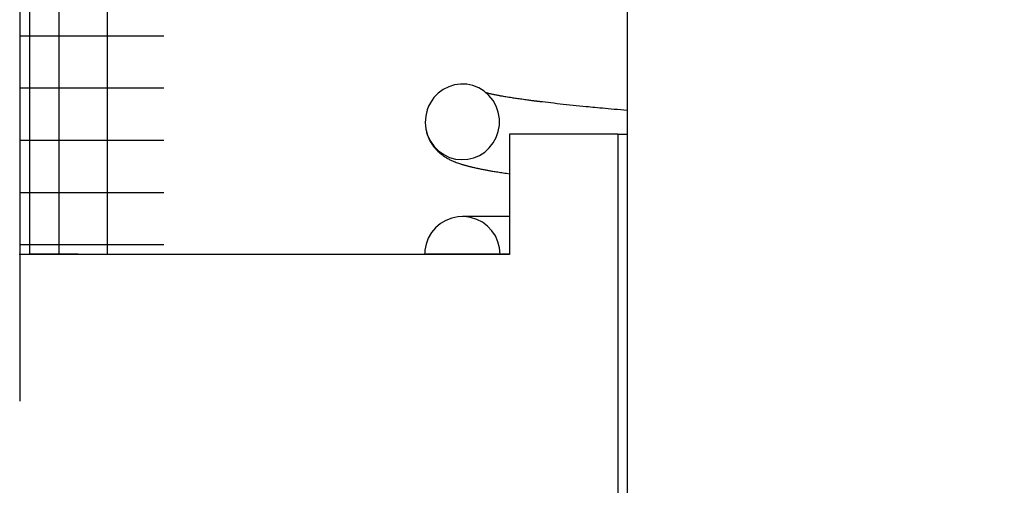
# Model space of a CAD drawing. Extents: x -285 to 5863, y 308 to 3178.
# Tile 249 of 256: x 1597.73 to 1598.774, y 971.948 to 972.442. Entities that reach past the tile are written whole.
import ezdxf

# ---------------------------------------------------------------- set-up
doc = ezdxf.new("R2010")
doc.units = 0
doc.header["$MEASUREMENT"] = 0
doc.header["$PDSIZE"] = 1
doc.layers.get('DEFPOINTS').update_dxf_attribs({"linetype": 'CONTINUOUS'})
doc.layers.add('DIM', color=3, linetype='CONTINUOUS')
doc.layers.add('SPILL-BUCKET', color=1, linetype='CONTINUOUS')
doc.styles.add('SIMPLEX', font='simplex')
doc.dimstyles.new('DIM64', dxfattribs={"dimscale": 64, "dimtxt": 0.09375, "dimasz": 0.09375, "dimexe": 0.0625, "dimexo": 0.0625, "dimgap": 0.046875, "dimtad": 1, "dimdec": 4, "dimzin": 3, "dimdsep": 46, "dimlunit": 4, "dimtxsty": 'SIMPLEX', "dimcen": 0, "dimclrd": 256, "dimclre": 256, "dimclrt": 256, "dimadec": 0, "dimazin": 0, "dimtfac": 1, "dimtdec": 4, "dimtmove": 0, "dimatfit": 3, "dimfxl": 1, "dimfrac": 2, "dimtolj": 1, "dimtzin": 0, "dimarcsym": 0})

# ---------------------------------------------------------------- blocks, each defined once
blk = doc.blocks.new('*D13')
at = {"layer": 'DEFPOINTS', "color": 0, "transparency": 16777216}
for p in [(1368.5472, 978.296), (2031.7725, 978.0147), (1368.5472, 700.5233)]:
    blk.add_point(p, dxfattribs=at)
at = {"layer": 'DIM', "lineweight": -2, "transparency": 16777216}
for p, q in [((1368.5472, 974.296), (1368.5472, 696.5233)), ((2031.7725, 974.0147), (2031.7725, 696.5233)), ((2025.7725, 700.5233), (1374.5472, 700.5233))]:
    blk.add_line(p, q, dxfattribs=at)
at = {"layer": 'DIM', "transparency": 16777216}
for points in [[(1374.5472, 701.5233), (1374.5472, 699.5233), (1368.5472, 700.5233)], [(2025.7725, 701.5233), (2025.7725, 699.5233), (2031.7725, 700.5233)]]:
    blk.add_solid(points, dxfattribs=at)
at = {"layer": 'DIM', "transparency": 16777216, "insert": (1700.1599, 708.0947), "char_height": 6, "attachment_point": 5, "style": 'SIMPLEX'}
blk.add_mtext('\\A1;55\'-3 1/4" (F.V. TANK SLAB)', dxfattribs=at)

msp = doc.modelspace()

# ---------------------------------------------------------------- linework, layer by layer
at = {"layer": 'SPILL-BUCKET', "color": 7, "linetype": 'Continuous'}
for p, q in [((1597.72983, 974.30661), (1597.72983, 972.03733)), ((1597.74031, 974.08982), (1597.74031, 972.19309)), ((1597.77149, 974.08234), (1597.77149, 972.19316)), ((1597.82265, 974.08234), (1597.82265, 972.19316)), ((1598.3739, 973.28267), (1598.3739, 971.7722)), ((1597.72983, 972.42477), (1597.73612, 972.42477)), ((1597.73612, 972.42477), (1597.75488, 972.42477)), ((1597.75488, 972.42477), (1597.78585, 972.42477)), ((1597.78585, 972.42477), (1597.82861, 972.42477)), ((1597.82861, 972.42477), (1597.88254, 972.42477)), ((1598.18456, 972.37068), (1598.17874, 972.36773)), ((1598.19079, 972.37261), (1598.18456, 972.37068)), ((1598.19725, 972.37347), (1598.19079, 972.37261)), ((1598.20382, 972.37322), (1598.19725, 972.37347)), ((1598.21026, 972.37187), (1598.20382, 972.37322)), ((1598.21648, 972.36939), (1598.21026, 972.37187)), ((1597.72983, 972.36942), (1597.73612, 972.36942)), ((1597.73612, 972.36942), (1597.75488, 972.36942)), ((1597.75488, 972.36942), (1597.78585, 972.36942)), ((1597.78585, 972.36942), (1597.82861, 972.36942)), ((1597.82861, 972.36942), (1597.88254, 972.36942)), ((1598.17348, 972.36387), (1598.16889, 972.35912)), ((1598.17874, 972.36773), (1598.17348, 972.36387)), ((1598.22219, 972.36589), (1598.21648, 972.36939)), ((1598.22729, 972.36138), (1598.22219, 972.36589)), ((1598.22469, 972.36403), (1598.22439, 972.36411)), ((1598.22497, 972.36396), (1598.22469, 972.36403)), ((1598.22526, 972.36388), (1598.22497, 972.36396)), ((1598.22559, 972.3638), (1598.22526, 972.36388)), ((1598.22593, 972.36372), (1598.22559, 972.3638)), ((1598.22632, 972.36362), (1598.22593, 972.36372)), ((1598.22672, 972.36352), (1598.22632, 972.36362)), ((1598.22718, 972.36342), (1598.22672, 972.36352)), ((1598.22764, 972.36331), (1598.22718, 972.36342)), ((1598.23156, 972.35607), (1598.22729, 972.36138)), ((1598.22811, 972.3632), (1598.22764, 972.36331)), ((1598.22858, 972.36309), (1598.22811, 972.3632)), ((1598.22904, 972.36299), (1598.22858, 972.36309)), ((1598.22951, 972.36289), (1598.22904, 972.36299)), ((1598.22997, 972.36279), (1598.22951, 972.36289)), ((1598.23044, 972.36268), (1598.22997, 972.36279)), ((1598.23121, 972.36252), (1598.23044, 972.36268)), ((1598.23201, 972.36235), (1598.23121, 972.36252)), ((1598.23289, 972.36217), (1598.23201, 972.36235)), ((1598.23378, 972.36199), (1598.23289, 972.36217)), ((1598.23476, 972.3618), (1598.23378, 972.36199)), ((1598.23575, 972.36161), (1598.23476, 972.3618)), ((1598.23665, 972.36143), (1598.23575, 972.36161)), ((1598.23757, 972.36126), (1598.23665, 972.36143)), ((1598.23839, 972.36111), (1598.23757, 972.36126)), ((1598.23924, 972.36095), (1598.23839, 972.36111)), ((1598.24003, 972.36081), (1598.23924, 972.36095)), ((1598.24084, 972.36067), (1598.24003, 972.36081)), ((1598.24173, 972.36051), (1598.24084, 972.36067)), ((1598.24263, 972.36035), (1598.24173, 972.36051)), ((1598.24395, 972.36013), (1598.24263, 972.36035)), ((1598.2453, 972.3599), (1598.24395, 972.36013)), ((1598.24681, 972.35965), (1598.2453, 972.3599)), ((1598.24834, 972.3594), (1598.24681, 972.35965)), ((1598.25002, 972.35913), (1598.24834, 972.3594)), ((1598.16327, 972.35003), (1598.16179, 972.34621)), ((1598.16513, 972.35368), (1598.16327, 972.35003)), ((1598.16889, 972.35912), (1598.16513, 972.35368)), ((1598.23489, 972.35006), (1598.23156, 972.35607)), ((1598.23715, 972.34356), (1598.23489, 972.35006)), ((1598.25174, 972.35887), (1598.25002, 972.35913)), ((1598.25291, 972.35869), (1598.25174, 972.35887)), ((1598.2541, 972.35851), (1598.25291, 972.35869)), ((1598.25536, 972.35832), (1598.2541, 972.35851)), ((1598.25663, 972.35813), (1598.25536, 972.35832)), ((1598.25797, 972.35793), (1598.25663, 972.35813)), ((1598.25933, 972.35773), (1598.25797, 972.35793)), ((1598.26076, 972.35753), (1598.25933, 972.35773)), ((1598.26221, 972.35733), (1598.26076, 972.35753)), ((1598.26372, 972.35711), (1598.26221, 972.35733)), ((1598.26526, 972.3569), (1598.26372, 972.35711)), ((1598.26673, 972.3567), (1598.26526, 972.3569)), ((1598.26821, 972.3565), (1598.26673, 972.3567)), ((1598.26944, 972.35634), (1598.26821, 972.3565)), ((1598.27068, 972.35618), (1598.26944, 972.35634)), ((1598.27178, 972.35603), (1598.27068, 972.35618)), ((1598.27288, 972.35589), (1598.27178, 972.35603)), ((1598.27384, 972.35577), (1598.27288, 972.35589)), ((1598.2748, 972.35564), (1598.27384, 972.35577)), ((1598.27561, 972.35554), (1598.2748, 972.35564)), ((1598.27642, 972.35544), (1598.27561, 972.35554)), ((1598.27699, 972.35536), (1598.27642, 972.35544)), ((1598.27756, 972.35529), (1598.27699, 972.35536)), ((1598.27803, 972.35523), (1598.27756, 972.35529)), ((1598.2785, 972.35518), (1598.27803, 972.35523)), ((1598.27904, 972.35511), (1598.2785, 972.35518)), ((1598.27957, 972.35504), (1598.27904, 972.35511)), ((1598.28021, 972.35496), (1598.27957, 972.35504)), ((1598.28085, 972.35488), (1598.28021, 972.35496)), ((1598.28159, 972.35479), (1598.28085, 972.35488)), ((1598.28234, 972.3547), (1598.28159, 972.35479)), ((1598.28316, 972.3546), (1598.28234, 972.3547)), ((1598.28399, 972.3545), (1598.28316, 972.3546)), ((1598.28691, 972.35415), (1598.28399, 972.3545)), ((1598.28988, 972.3538), (1598.28691, 972.35415)), ((1598.293, 972.35344), (1598.28988, 972.3538)), ((1598.29617, 972.35308), (1598.293, 972.35344)), ((1598.29942, 972.35271), (1598.29617, 972.35308)), ((1598.30274, 972.35235), (1598.29942, 972.35271)), ((1598.30603, 972.35199), (1598.30274, 972.35235)), ((1598.30937, 972.35163), (1598.30603, 972.35199)), ((1598.31284, 972.35127), (1598.30937, 972.35163)), ((1598.31636, 972.3509), (1598.31284, 972.35127)), ((1598.31984, 972.35054), (1598.31636, 972.3509)), ((1598.32337, 972.35018), (1598.31984, 972.35054)), ((1598.32686, 972.34983), (1598.32337, 972.35018)), ((1598.3304, 972.34948), (1598.32686, 972.34983)), ((1598.33262, 972.34926), (1598.3304, 972.34948)), ((1598.33487, 972.34905), (1598.33262, 972.34926)), ((1598.33725, 972.34882), (1598.33487, 972.34905)), ((1598.33965, 972.34859), (1598.33725, 972.34882)), ((1598.1602, 972.33953), (1598.15974, 972.33269)), ((1598.16179, 972.34621), (1598.1602, 972.33953)), ((1598.16134, 972.34474), (1598.16114, 972.34397)), ((1598.16141, 972.34496), (1598.16134, 972.34474)), ((1598.16147, 972.34516), (1598.16141, 972.34496)), ((1598.23828, 972.33681), (1598.23715, 972.34356)), ((1598.34225, 972.34834), (1598.33965, 972.34859)), ((1598.34488, 972.34809), (1598.34225, 972.34834)), ((1598.34773, 972.34783), (1598.34488, 972.34809)), ((1598.35059, 972.34756), (1598.34773, 972.34783)), ((1598.35368, 972.34728), (1598.35059, 972.34756)), ((1598.3568, 972.34699), (1598.35368, 972.34728)), ((1598.36014, 972.34669), (1598.3568, 972.34699)), ((1598.36351, 972.34639), (1598.36014, 972.34669)), ((1598.36691, 972.34609), (1598.36351, 972.34639)), ((1598.37033, 972.34579), (1598.36691, 972.34609)), ((1598.37389, 972.34548), (1598.37033, 972.34579)), ((1598.15974, 972.33269), (1598.16045, 972.32586)), ((1598.15996, 972.32914), (1598.16002, 972.32856)), ((1598.16002, 972.32856), (1598.16019, 972.3272)), ((1598.23713, 972.32329), (1598.23827, 972.32995)), ((1598.23827, 972.32995), (1598.23828, 972.33681)), ((1598.16019, 972.3272), (1598.16041, 972.32585)), ((1598.16041, 972.32585), (1598.16064, 972.32465)), ((1598.16045, 972.32586), (1598.16229, 972.31925)), ((1598.16064, 972.32465), (1598.1609, 972.32346)), ((1598.1609, 972.32346), (1598.16122, 972.32223)), ((1598.16122, 972.32223), (1598.16156, 972.32102)), ((1598.16156, 972.32102), (1598.16186, 972.32008)), ((1598.16186, 972.32008), (1598.16217, 972.31916)), ((1598.16217, 972.31916), (1598.16247, 972.31834)), ((1598.16229, 972.31925), (1598.16522, 972.31304)), ((1598.16247, 972.31834), (1598.16278, 972.31754)), ((1598.16278, 972.31754), (1598.16315, 972.31666)), ((1598.23491, 972.31691), (1598.23713, 972.32329)), ((1597.72983, 972.31407), (1597.73612, 972.31407)), ((1597.73612, 972.31407), (1597.75488, 972.31407)), ((1597.75488, 972.31407), (1597.78585, 972.31407)), ((1597.78585, 972.31407), (1597.82861, 972.31407)), ((1597.82861, 972.31407), (1597.88254, 972.31407)), ((1598.16315, 972.31666), (1598.16352, 972.31581)), ((1598.16352, 972.31581), (1598.16402, 972.31475)), ((1598.16402, 972.31475), (1598.16452, 972.31373)), ((1598.16452, 972.31373), (1598.16508, 972.3127)), ((1598.16508, 972.3127), (1598.16565, 972.31169)), ((1598.16522, 972.31304), (1598.16916, 972.30743)), ((1598.16565, 972.31169), (1598.16619, 972.31079)), ((1598.16619, 972.31079), (1598.16676, 972.30991)), ((1598.16676, 972.30991), (1598.16727, 972.30915)), ((1598.16727, 972.30915), (1598.1678, 972.3084)), ((1598.1678, 972.3084), (1598.16829, 972.30773)), ((1598.16829, 972.30773), (1598.16879, 972.30707)), ((1598.16879, 972.30707), (1598.16928, 972.30644)), ((1598.16916, 972.30743), (1598.17395, 972.30262)), ((1598.22763, 972.30587), (1598.23173, 972.31109)), ((1598.23173, 972.31109), (1598.23491, 972.31691)), ((1598.16928, 972.30644), (1598.16978, 972.30584)), ((1598.16978, 972.30584), (1598.17043, 972.30508)), ((1598.17043, 972.30508), (1598.17108, 972.30435)), ((1598.17108, 972.30435), (1598.17158, 972.30381)), ((1598.17158, 972.30381), (1598.17208, 972.30328)), ((1598.17208, 972.30328), (1598.17264, 972.30272)), ((1598.17264, 972.30272), (1598.1732, 972.30217)), ((1598.1732, 972.30217), (1598.1737, 972.30171)), ((1598.1737, 972.30171), (1598.17419, 972.30125)), ((1598.17395, 972.30262), (1598.17948, 972.2987)), ((1598.17419, 972.30125), (1598.17459, 972.3009)), ((1598.17459, 972.3009), (1598.17499, 972.30055)), ((1598.17499, 972.30055), (1598.17533, 972.30026)), ((1598.17533, 972.30026), (1598.17567, 972.29998)), ((1598.17567, 972.29998), (1598.17608, 972.29964)), ((1598.17608, 972.29964), (1598.17648, 972.29932)), ((1598.17648, 972.29932), (1598.17704, 972.29888)), ((1598.17704, 972.29888), (1598.17761, 972.29845)), ((1598.17761, 972.29845), (1598.1782, 972.29802)), ((1598.1782, 972.29802), (1598.17879, 972.2976)), ((1598.17879, 972.2976), (1598.1793, 972.29725)), ((1598.1793, 972.29725), (1598.1798, 972.2969)), ((1598.17948, 972.2987), (1598.1855, 972.29585)), ((1598.1798, 972.2969), (1598.18023, 972.29663)), ((1598.18023, 972.29663), (1598.18064, 972.29636)), ((1598.2113, 972.29536), (1598.21729, 972.29793)), ((1598.21729, 972.29793), (1598.22279, 972.30147)), ((1598.22279, 972.30147), (1598.22763, 972.30587)), ((1598.18064, 972.29636), (1598.18128, 972.29595)), ((1598.18128, 972.29595), (1598.18191, 972.29557)), ((1598.18191, 972.29557), (1598.18265, 972.29514)), ((1598.18265, 972.29514), (1598.18338, 972.29473)), ((1598.18338, 972.29473), (1598.18422, 972.29426)), ((1598.18422, 972.29426), (1598.18506, 972.29382)), ((1598.18506, 972.29382), (1598.18594, 972.29337)), ((1598.1855, 972.29585), (1598.19191, 972.29405)), ((1598.18594, 972.29337), (1598.18681, 972.29295)), ((1598.18681, 972.29295), (1598.18769, 972.29254)), ((1598.18769, 972.29254), (1598.18857, 972.29214)), ((1598.18857, 972.29214), (1598.18939, 972.29178)), ((1598.18939, 972.29178), (1598.19021, 972.29144)), ((1598.19021, 972.29144), (1598.19141, 972.29095)), ((1598.19141, 972.29095), (1598.1926, 972.29049)), ((1598.19191, 972.29405), (1598.19844, 972.29339)), ((1598.1926, 972.29049), (1598.19377, 972.29005)), ((1598.19377, 972.29005), (1598.19494, 972.28964)), ((1598.19494, 972.28964), (1598.19607, 972.28925)), ((1598.19607, 972.28925), (1598.19721, 972.28888)), ((1598.19721, 972.28888), (1598.19776, 972.2887)), ((1598.19776, 972.2887), (1598.19831, 972.28853)), ((1598.19831, 972.28853), (1598.1989, 972.28835)), ((1598.19844, 972.29339), (1598.20498, 972.29383)), ((1598.1989, 972.28835), (1598.19948, 972.28817)), ((1598.19948, 972.28817), (1598.20011, 972.28798)), ((1598.20011, 972.28798), (1598.20074, 972.2878)), ((1598.20074, 972.2878), (1598.20142, 972.2876)), ((1598.20142, 972.2876), (1598.2021, 972.28741)), ((1598.2021, 972.28741), (1598.20277, 972.28723)), ((1598.20277, 972.28723), (1598.20344, 972.28704)), ((1598.20344, 972.28704), (1598.20404, 972.28688)), ((1598.20404, 972.28688), (1598.20463, 972.28672)), ((1598.20463, 972.28672), (1598.20512, 972.2866)), ((1598.20498, 972.29383), (1598.2113, 972.29536)), ((1598.20512, 972.2866), (1598.2056, 972.28647)), ((1598.2056, 972.28647), (1598.20606, 972.28636)), ((1598.20606, 972.28636), (1598.20653, 972.28624)), ((1598.20653, 972.28624), (1598.20706, 972.28611)), ((1598.20706, 972.28611), (1598.20759, 972.28598)), ((1598.20759, 972.28598), (1598.20819, 972.28583)), ((1598.20819, 972.28583), (1598.2088, 972.28568)), ((1598.2088, 972.28568), (1598.20947, 972.28552)), ((1598.20947, 972.28552), (1598.21013, 972.28537)), ((1598.21013, 972.28537), (1598.21111, 972.28514)), ((1598.21111, 972.28514), (1598.2121, 972.28492)), ((1598.2121, 972.28492), (1598.21305, 972.28471)), ((1598.21305, 972.28471), (1598.21401, 972.2845)), ((1598.21401, 972.2845), (1598.21495, 972.2843)), ((1598.21495, 972.2843), (1598.21591, 972.2841)), ((1598.21591, 972.2841), (1598.21692, 972.28389)), ((1598.21692, 972.28389), (1598.21793, 972.28368)), ((1598.21793, 972.28368), (1598.219, 972.28346)), ((1598.219, 972.28346), (1598.22008, 972.28325)), ((1598.22008, 972.28325), (1598.22115, 972.28305)), ((1598.22115, 972.28305), (1598.22223, 972.28284)), ((1598.22223, 972.28284), (1598.22316, 972.28266)), ((1598.22316, 972.28266), (1598.2241, 972.28249)), ((1598.2241, 972.28249), (1598.22495, 972.28233)), ((1598.22495, 972.28233), (1598.22581, 972.28217)), ((1598.22581, 972.28217), (1598.22667, 972.28202)), ((1598.22667, 972.28202), (1598.22753, 972.28187)), ((1598.22753, 972.28187), (1598.22846, 972.2817)), ((1598.22846, 972.2817), (1598.2294, 972.28154)), ((1598.2294, 972.28154), (1598.23041, 972.28137)), ((1598.23041, 972.28137), (1598.23143, 972.28119)), ((1598.23143, 972.28119), (1598.23266, 972.28099)), ((1598.23266, 972.28099), (1598.2339, 972.28078)), ((1598.2339, 972.28078), (1598.23522, 972.28057)), ((1598.23522, 972.28057), (1598.23655, 972.28035)), ((1598.23655, 972.28035), (1598.23797, 972.28013)), ((1598.23797, 972.28013), (1598.2394, 972.2799)), ((1598.2394, 972.2799), (1598.24091, 972.27967)), ((1598.24091, 972.27967), (1598.24245, 972.27944)), ((1598.24245, 972.27944), (1598.24407, 972.27919)), ((1598.24407, 972.27919), (1598.2457, 972.27895)), ((1598.2457, 972.27895), (1598.24898, 972.27848)), ((1597.72983, 972.25872), (1597.73612, 972.25872)), ((1597.73612, 972.25872), (1597.75488, 972.25872)), ((1597.75488, 972.25872), (1597.78585, 972.25872)), ((1597.78585, 972.25872), (1597.82861, 972.25872)), ((1597.82861, 972.25872), (1597.88254, 972.25872)), ((1598.17579, 972.22564), (1598.17066, 972.22127)), ((1598.18157, 972.22909), (1598.17579, 972.22564)), ((1598.18785, 972.23152), (1598.18157, 972.22909)), ((1598.19445, 972.23286), (1598.18785, 972.23152)), ((1598.20118, 972.23308), (1598.19445, 972.23286)), ((1598.20012, 972.23313), (1598.1991, 972.23313)), ((1598.20064, 972.23313), (1598.20012, 972.23313)), ((1598.20127, 972.23313), (1598.20064, 972.23313)), ((1598.20786, 972.23216), (1598.20118, 972.23308)), ((1598.20198, 972.23313), (1598.20127, 972.23313)), ((1598.20279, 972.23313), (1598.20198, 972.23313)), ((1598.20366, 972.23313), (1598.20279, 972.23313)), ((1598.20462, 972.23313), (1598.20366, 972.23313)), ((1598.20562, 972.23313), (1598.20462, 972.23313)), ((1598.20671, 972.23313), (1598.20562, 972.23313)), ((1598.20783, 972.23313), (1598.20671, 972.23313)), ((1598.20902, 972.23313), (1598.20783, 972.23313)), ((1598.21428, 972.23013), (1598.20786, 972.23216)), ((1598.21023, 972.23313), (1598.20902, 972.23313)), ((1598.2115, 972.23313), (1598.21023, 972.23313)), ((1598.21277, 972.23313), (1598.2115, 972.23313)), ((1598.2141, 972.23313), (1598.21277, 972.23313)), ((1598.21538, 972.23313), (1598.2141, 972.23313)), ((1598.22027, 972.22706), (1598.21428, 972.23013)), ((1598.21671, 972.23313), (1598.21538, 972.23313)), ((1598.21802, 972.23313), (1598.21671, 972.23313)), ((1598.21938, 972.23313), (1598.21802, 972.23313)), ((1598.22078, 972.23313), (1598.21938, 972.23313)), ((1598.22566, 972.22301), (1598.22027, 972.22706)), ((1598.22223, 972.23313), (1598.22078, 972.23313)), ((1598.22375, 972.23313), (1598.22223, 972.23313)), ((1598.22532, 972.23313), (1598.22375, 972.23313)), ((1598.22813, 972.23313), (1598.22532, 972.23313)), ((1598.23109, 972.23313), (1598.22813, 972.23313)), ((1598.23425, 972.23313), (1598.23109, 972.23313)), ((1598.23756, 972.23313), (1598.23425, 972.23313)), ((1598.24108, 972.23313), (1598.23756, 972.23313)), ((1598.24476, 972.23313), (1598.24108, 972.23313)), ((1598.24894, 972.23313), (1598.24476, 972.23313)), ((1598.16635, 972.2161), (1598.16296, 972.21028)), ((1598.17066, 972.22127), (1598.16635, 972.2161)), ((1598.23029, 972.21813), (1598.22566, 972.22301)), ((1598.23404, 972.21253), (1598.23029, 972.21813)), ((1597.72983, 972.20337), (1597.73612, 972.20337)), ((1597.73612, 972.20337), (1597.75488, 972.20337)), ((1597.75488, 972.20337), (1597.78585, 972.20337)), ((1597.78585, 972.20337), (1597.82861, 972.20337)), ((1597.82861, 972.20337), (1597.88254, 972.20337)), ((1598.1606, 972.20398), (1598.15933, 972.19736)), ((1598.16296, 972.21028), (1598.1606, 972.20398)), ((1598.2368, 972.20639), (1598.23404, 972.21253)), ((1598.23848, 972.19987), (1598.2368, 972.20639)), ((1598.15916, 972.19526), (1598.15911, 972.19316)), ((1598.15933, 972.19736), (1598.15916, 972.19526)), ((1598.23905, 972.19316), (1598.23848, 972.19987))]:
    msp.add_line(p, q, dxfattribs=at)
at = {"layer": 'SPILL-BUCKET', "color": 1, "linetype": 'Continuous'}
for p, q in [((1598.24898, 972.32057), (1598.24898, 972.19297)), ((1598.3639, 972.32057), (1598.24898, 972.32057)), ((1598.3639, 972.32057), (1598.3639, 971.87588)), ((1598.3639, 972.32057), (1598.36641, 972.32057)), ((1598.36641, 972.32057), (1598.3739, 972.32057)), ((1598.24898, 972.19297), (1597.72934, 972.19297)), ((1597.74064, 972.19308), (1597.72987, 972.19299)), ((1597.76296, 972.19314), (1597.74064, 972.19308)), ((1597.79179, 972.19316), (1597.76296, 972.19314)), ((1597.79179, 972.19316), (1598.159, 972.19316)), ((1598.23905, 972.19316), (1598.15911, 972.19316)), ((1598.15947, 972.19316), (1598.23905, 972.19316)), ((1598.23916, 972.19316), (1598.24898, 972.19316)), ((1598.24141, 972.19316), (1598.24046, 972.19316)), ((1598.2499, 972.19316), (1598.24141, 972.19316))]:
    msp.add_line(p, q, dxfattribs=at)

# ---------------------------------------------------------------- dimensions: what is measured, and where the dimension line sits
at = {"layer": 'DIM'}
dim = msp.add_linear_dim(base=(1368.54722, 700.52328), p1=(2031.77254, 978.01471), p2=(1368.54722, 978.29596), angle=180, text='<> (F.V. TANK SLAB)', dimstyle='DIM64', dxfattribs=at)
dim.commit()
dim.dimension.update_dxf_attribs({"geometry": '*D13', "text_midpoint": (1700.15988, 708.09471)})

doc.saveas('drawing.dxf')
